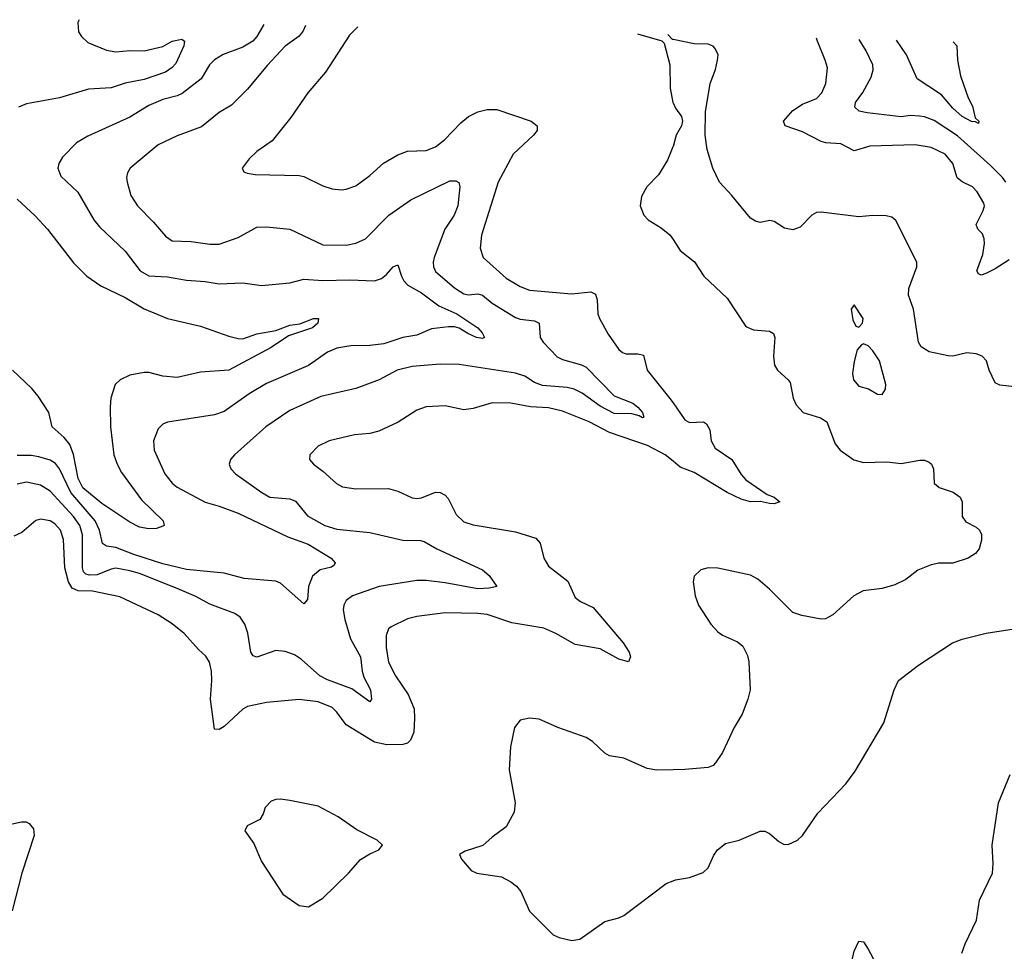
# Model space of a CAD drawing. Header units: inches. Extents: x 1552611 to 1694776, y 811966 to 917215.
# Tile 248 of 256: x 1587221 to 1591409, y 912898 to 916862. Entities that reach past the tile are written whole.
import ezdxf

# ---------------------------------------------------------------- set-up
doc = ezdxf.new("R2010")
doc.units = ezdxf.units.IN
doc.header["$MEASUREMENT"] = 0
doc.layers.add('B5981', color=7, linetype='Continuous')
doc.layers.add('B5991', color=7, linetype='Continuous')

msp = doc.modelspace()

# ---------------------------------------------------------------- linework, layer by layer
at = {"layer": 'B5981', "color": 5}
for points, elevation in [([(1587473.2, 916861.8), (1587468.2, 916850), (1587471.5, 916810), (1587483.2, 916790), (1587510, 916765.4), (1587590, 916732.7), (1587630, 916724.5), (1587690, 916730.1), (1587750, 916729.6), (1587830, 916748.3), (1587870, 916770.1), (1587910, 916778.9), (1587921.3, 916770), (1587918.8, 916750), (1587885.2, 916674.8), (1587870, 916657.8), (1587841.2, 916638.8), (1587750, 916606.7), (1587670, 916591.8), (1587610, 916571.2), (1587514, 916566), (1587390, 916529.8), (1587250, 916503.9), (1587215.5, 916490)], 920), ([(1588259.5, 916842), (1588229.3, 916790), (1588211.9, 916770), (1588170, 916745), (1588085.9, 916714.1), (1588050, 916690.8), (1588028.1, 916670), (1587992.1, 916610), (1587912, 916548), (1587890, 916537.7), (1587830, 916522.3), (1587770, 916496.5), (1587690, 916447.6), (1587510, 916366.4), (1587462.8, 916337.2), (1587403.4, 916276.6), (1587386.7, 916250), (1587383.1, 916230), (1587396.5, 916196.5), (1587467.7, 916127.7), (1587536.5, 916010), (1587560.6, 915980.6), (1587670, 915876.9), (1587733.4, 915793.4), (1587770, 915771.7), (1587850, 915767.9), (1587930, 915752.8), (1588010, 915747.6), (1588070, 915737.7), (1588170, 915741.5), (1588250, 915731.4), (1588370, 915742.4), (1588430, 915757.6), (1588510, 915752.3), (1588625.6, 915754.4), (1588730, 915750.2), (1588759.3, 915760.7), (1588781.8, 915778.2), (1588810, 915810.4), (1588830, 915818.8), (1588844.2, 915770), (1588854.3, 915750), (1588872.3, 915732.3), (1588930, 915699.6), (1589004.4, 915644.4), (1589080.7, 915610), (1589170, 915551), (1589188.5, 915530), (1589198.4, 915510), (1589190, 915504.7), (1589164.5, 915510), (1589126.4, 915526.4), (1589090, 915549), (1589070, 915555.4), (1589044.9, 915555.1), (1588973, 915547), (1588910, 915519.1), (1588850, 915509.8), (1588770, 915482), (1588710, 915474.9), (1588630, 915473.7), (1588570, 915464.5), (1588530, 915447.2), (1588449, 915391), (1588270, 915313.3), (1588197.4, 915270), (1588090, 915194.5), (1588050, 915180.3), (1587850, 915148.6), (1587830, 915140.5), (1587810, 915120.7), (1587790.2, 915070), (1587792.6, 915030), (1587838.8, 914930), (1587869.1, 914890), (1587890, 914872.4), (1588010, 914808.4), (1588070, 914792.5), (1588150, 914761.9), (1588360.9, 914660.9), (1588447.7, 914630), (1588546, 914570), (1588563.1, 914550), (1588558.7, 914541.3), (1588547.5, 914532.5), (1588498.6, 914521.4), (1588466.4, 914493.6), (1588449.2, 914450), (1588445.7, 914394.3), (1588430, 914376.2), (1588330, 914463.5), (1588310, 914473.3), (1588175.6, 914484.4), (1588090, 914506.5), (1587930, 914521.8), (1587830, 914546), (1587706.1, 914586.1), (1587630, 914616.4), (1587590, 914621), (1587573.6, 914633.6), (1587560.1, 914690), (1587541.3, 914730), (1587438.6, 914850), (1587390, 914950.8), (1587373.4, 914973.4), (1587350, 914987.4), (1587301.9, 915001.9), (1587270, 915008.1), (1587210, 915007.7)], 940), ([(1588435.9, 916837.5), (1588426, 916814), (1588410, 916791.6), (1588350, 916748.5), (1588273.4, 916666.6), (1588190, 916566), (1588122.4, 916497.6), (1588070, 916467.4), (1587994.6, 916405.4), (1587890, 916367.1), (1587810, 916328.7), (1587690.3, 916230), (1587678.9, 916210), (1587674.6, 916190), (1587677.7, 916170), (1587693.6, 916113.6), (1587722.3, 916070), (1587790, 916000.9), (1587840.5, 915940.5), (1587870, 915920.8), (1587950, 915917.7), (1588030, 915906), (1588070, 915907.3), (1588150, 915935.2), (1588230, 915979.1), (1588270, 915980.7), (1588370, 915970.2), (1588510, 915904.3), (1588610, 915902.7), (1588650, 915910.2), (1588691.1, 915928.9), (1588791, 916030), (1588884.2, 916095.8), (1589050, 916176.5), (1589076.5, 916176.5), (1589088.8, 916168.8), (1589093, 916150), (1589085.2, 916070), (1589068.5, 916030), (1589029.3, 915970), (1588983.9, 915850), (1588979.4, 915830), (1588981.3, 915810), (1588990.2, 915790), (1589070, 915720.5), (1589110, 915694.8), (1589130, 915690.8), (1589170, 915695.9), (1589190, 915690.1), (1589230, 915655.7), (1589330, 915594.4), (1589350, 915587.5), (1589410, 915580.6), (1589430.2, 915570.2), (1589434.5, 915510), (1589447.5, 915490), (1589506.9, 915426.9), (1589530, 915415.3), (1589610, 915393.1), (1589630, 915383.2), (1589750, 915261.6), (1589828.9, 915230), (1589850, 915213.4), (1589870.2, 915190), (1589875.5, 915170), (1589870, 915167.7), (1589856.1, 915176.1), (1589824.2, 915184.2), (1589750, 915186.5), (1589690, 915216.7), (1589612.8, 915272.8), (1589579.8, 915290), (1589550, 915297.1), (1589445, 915305), (1589410, 915318.4), (1589370, 915344.7), (1589330, 915357.5), (1589090, 915394.5), (1589010, 915395.4), (1588890, 915386.6), (1588826, 915370), (1588750, 915329.8), (1588650, 915293.1), (1588502.2, 915257.8), (1588370, 915199), (1588267.7, 915130), (1588134, 915010), (1588117.6, 914990), (1588112.4, 914970), (1588118.4, 914950), (1588138.4, 914930), (1588250.3, 914850), (1588285.3, 914830), (1588370, 914822.4), (1588393.7, 914813.7), (1588444.4, 914750), (1588518.9, 914710), (1588570, 914693.6), (1588710, 914679.3), (1588850, 914646.5), (1588925.5, 914645.5), (1588941.4, 914641.4), (1588994.9, 914610), (1589190, 914520.3), (1589217.2, 914497.2), (1589251, 914450), (1589217.3, 914442.7), (1589170, 914439.9), (1589030, 914465.3), (1588950, 914475.5), (1588910, 914475.5), (1588750, 914449.9), (1588635.8, 914410), (1588610, 914390.9), (1588600.2, 914370), (1588597.1, 914350), (1588603.8, 914310), (1588627.4, 914227.4), (1588670.1, 914150), (1588677.2, 914090), (1588684.6, 914064.6), (1588712.8, 914010), (1588717, 913970), (1588710, 913959.5), (1588634.2, 914014.2), (1588530, 914052.5), (1588496.9, 914070), (1588419.7, 914139.7), (1588390, 914159.4), (1588350, 914172.8), (1588310, 914177.8), (1588230, 914149.7), (1588214.3, 914154.3), (1588204.7, 914170), (1588191.5, 914251.5), (1588178.3, 914290), (1588158.8, 914318.8), (1588135.7, 914335.7), (1588030, 914375), (1587970, 914407.1), (1587890, 914441.6), (1587730, 914505.1), (1587690, 914516.9), (1587630, 914528), (1587610, 914524.3), (1587550, 914499.6), (1587517.8, 914497.8), (1587502.4, 914502.4), (1587492, 914512), (1587487.3, 914530), (1587488.1, 914670), (1587477.2, 914710), (1587450, 914748.4), (1587350, 914855.7), (1587310, 914881.1), (1587250, 914894), (1587210, 914885.4)], 960), ([(1588658.6, 916831.9), (1588623.8, 916796.2), (1588521, 916639), (1588446.7, 916550), (1588373.8, 916446.2), (1588294.3, 916345.7), (1588230, 916300.9), (1588196.3, 916270), (1588166.8, 916230), (1588174.8, 916214.8), (1588188.2, 916208.2), (1588222.8, 916202.8), (1588410, 916198.4), (1588430, 916194), (1588510, 916154.9), (1588550, 916142), (1588590, 916137.6), (1588610, 916140.3), (1588650, 916155.3), (1588710, 916198.9), (1588768.1, 916251.9), (1588830, 916287.2), (1588870, 916301.7), (1588950, 916305.8), (1588990, 916320.2), (1589028.5, 916350), (1589097, 916423), (1589130, 916449.2), (1589170, 916469.2), (1589210, 916479.7), (1589250, 916479.7), (1589396.3, 916430), (1589421.6, 916410), (1589422, 916390), (1589406, 916370), (1589319.6, 916290), (1589256.5, 916170), (1589185.2, 915945.2), (1589179.7, 915890), (1589192.8, 915850), (1589290, 915762), (1589350, 915726.3), (1589390, 915710.2), (1589570, 915695), (1589650, 915703.2), (1589670, 915693.7), (1589677.1, 915670), (1589679.5, 915610), (1589687.2, 915590), (1589723.6, 915523.6), (1589770, 915458.9), (1589785.1, 915445.1), (1589799.8, 915439.8), (1589850, 915440.6), (1589873.9, 915433.9), (1589890.2, 915370), (1589986.7, 915250), (1590000, 915230.8)], 980), ([(1589849, 916801.9), (1589952, 916772), (1589962, 916762), (1589986, 916670), (1589988.4, 916570), (1589999.1, 916510), (1590000, 916508.1)], 1020), ([(1590000, 916777.6), (1589998, 916778), (1589977.9, 916798.6)], 1020), ([(1590000, 916322.2), (1589999.5, 916320.5), (1589976.2, 916263.8), (1589938, 916202), (1589888, 916150), (1589865.5, 916110), (1589860.5, 916070), (1589875.5, 916030), (1589894, 916010), (1589950, 915975.8), (1589987, 915947), (1590000, 915926.5)], 1020), ([(1587210, 916097.7), (1587287, 916027), (1587339.6, 915970), (1587450, 915827.4), (1587506.5, 915770), (1587565.8, 915730), (1587670, 915680.1), (1587750, 915631.4), (1587850, 915590.2), (1587990, 915557.3), (1588110, 915514.7), (1588150, 915504.9), (1588170, 915504), (1588230, 915525.4), (1588310, 915539.3), (1588370, 915562), (1588412.3, 915567.8), (1588470, 915591), (1588492.4, 915590), (1588488.5, 915570), (1588466.7, 915550), (1588364.1, 915515.9), (1588290, 915467.3), (1588110, 915369.9), (1587990, 915361.5), (1587890, 915339.9), (1587830, 915345.6), (1587770, 915361), (1587750, 915361), (1587690, 915349.8), (1587648.2, 915330), (1587626.7, 915310), (1587608.3, 915251.7), (1587605.4, 915214.6), (1587607.5, 915130), (1587621.7, 915010), (1587635.2, 914970), (1587654.5, 914934.5), (1587739, 914819), (1587830.6, 914730), (1587834.8, 914710), (1587830, 914706), (1587803.4, 914696.6), (1587770, 914695.6), (1587730, 914703), (1587690, 914724.4), (1587570, 914802.6), (1587490, 914869.9), (1587469.6, 914910), (1587450, 915011.1), (1587433.5, 915053.5), (1587410, 915083.4), (1587358.9, 915130), (1587344.2, 915190), (1587299.5, 915259.5), (1587272.2, 915292.2), (1587190, 915369.8)], 920), ([(1590000, 914982.7), (1589966.8, 915010), (1589890.9, 915050), (1589730, 915105.9), (1589643.1, 915150), (1589530, 915196.1), (1589470.2, 915209.8), (1589393.8, 915213.8), (1589310, 915230.7), (1589230, 915231.4), (1589150, 915207.8), (1589110, 915201.6), (1589030, 915219.4), (1588950, 915214.5), (1588910, 915199.7), (1588831, 915149), (1588748.6, 915111.4), (1588710, 915101.4), (1588644.6, 915095.4), (1588537.3, 915070), (1588490, 915047.6), (1588454.9, 915010), (1588453, 914990), (1588470.6, 914970), (1588510, 914941.3), (1588567.7, 914887.7), (1588593.8, 914873.8), (1588650, 914864.9), (1588790, 914866.7), (1588830, 914856.2), (1588890, 914827.3), (1588910, 914824.7), (1588930, 914827), (1588990, 914851.8), (1589010, 914850.2), (1589030, 914838.8), (1589044.1, 914824.1), (1589076.8, 914756.8), (1589110, 914724.9), (1589150, 914712), (1589330, 914683.2), (1589415.6, 914655.6), (1589434.1, 914634.1), (1589450.2, 914570), (1589470, 914536.9), (1589552.5, 914472.5), (1589583.6, 914403.6), (1589605.6, 914385.6), (1589660, 914360), (1589787.1, 914210), (1589813, 914170), (1589818.5, 914150), (1589810.2, 914129.8), (1589770, 914141.1), (1589690, 914184.1), (1589583.2, 914203.2), (1589501, 914250), (1589450, 914272.8), (1589314.7, 914294.7), (1589210, 914330.5), (1589170, 914335.6), (1589030, 914337.7), (1588910, 914322.9), (1588870, 914312.8), (1588801.1, 914278.9), (1588788.9, 914270), (1588779.1, 914240.9), (1588779.5, 914190), (1588790, 914128.5), (1588819.3, 914070), (1588873.7, 913990), (1588898.2, 913930), (1588900.9, 913890), (1588897.5, 913830), (1588883.6, 913796.4), (1588870, 913783.8), (1588850, 913777.7), (1588783.1, 913776.9), (1588730, 913787.9), (1588610, 913861.1), (1588570, 913915.7), (1588550, 913934.4), (1588490, 913958.8), (1588410.2, 913969.8), (1588270, 913956.8), (1588190, 913939.2), (1588170, 913928.6), (1588090, 913854.4), (1588070, 913840.8), (1588050, 913842.9), (1588032.5, 913970), (1588038.8, 914050), (1588036.8, 914090), (1588028, 914128), (1588013, 914153), (1587981.5, 914181.5), (1587920.5, 914250), (1587870, 914290.7), (1587809.7, 914330), (1587646.5, 914406.5), (1587530, 914429.9), (1587470, 914431.4), (1587443.5, 914443.5), (1587428, 914470), (1587413.2, 914530), (1587407.7, 914650), (1587393.9, 914690), (1587370, 914716.8), (1587350, 914729.8), (1587310, 914736.8), (1587288.9, 914731.1), (1587230, 914680.4), (1587195.2, 914664.8)], 980), ([(1590000, 913669.9), (1589931.7, 913668.3), (1589890, 913675.1), (1589790, 913719.7), (1589730, 913729.7), (1589710, 913741.3), (1589656.9, 913790), (1589630, 913806.9), (1589509.8, 913849.8), (1589430, 913885.6), (1589390, 913889.6), (1589350, 913880.9), (1589325.7, 913850), (1589307.9, 913767.9), (1589303.1, 913670), (1589329, 913530), (1589324.6, 913490), (1589290, 913427), (1589230, 913383.6), (1589191.5, 913348.5), (1589116.4, 913323.6), (1589091, 913310), (1589100.7, 913290), (1589141.3, 913241.3), (1589164.7, 913230), (1589270, 913214), (1589310, 913193.1), (1589334.2, 913174.2), (1589352.5, 913152.5), (1589390, 913068.9), (1589490, 912968), (1589515.8, 912955.8), (1589570, 912943.1), (1589604, 912950), (1589710, 913024.2), (1589770, 913040.4), (1589790, 913050.3), (1589970, 913185.5), (1590000, 913197.7)], 1020), ([(1587150, 913431.3), (1587228.1, 913448.1), (1587247.9, 913447.9), (1587261.8, 913441.8), (1587279, 913419), (1587281.8, 913390), (1587229.5, 913230.5), (1587188.3, 913070)], 980)]:
    msp.add_lwpolyline(points, dxfattribs=dict(at, elevation=elevation))
at = {"layer": 'B5981', "color": 5, "elevation": 1020}
msp.add_lwpolyline([(1588330, 913545.7), (1588310, 913544), (1588290, 913536.3), (1588264.4, 913510), (1588257.1, 913482.9), (1588242, 913458), (1588188.5, 913431.5), (1588178.8, 913410), (1588216.3, 913356.3), (1588250, 913280.5), (1588340.4, 913140.4), (1588410, 913092.2), (1588450, 913086.3), (1588510, 913123.6), (1588619.7, 913230), (1588670, 913288.7), (1588710, 913313), (1588749, 913330), (1588764, 913350), (1588741.2, 913370), (1588655.1, 913415.1), (1588575.1, 913470), (1588490, 913515.1), (1588370, 913539.7)], close=True, dxfattribs=at)
at = {"layer": 'B5991', "color": 5}
for points, elevation in [([(1591477.4, 915297.4), (1591390, 915306.9), (1591370, 915316.2), (1591344.4, 915370), (1591333.7, 915410), (1591314.5, 915430), (1591290, 915439.7), (1591250, 915444.5), (1591190.1, 915429.9), (1591170, 915431.2), (1591090, 915448.7), (1591055.8, 915470), (1591044.3, 915490), (1591023, 915630), (1591000.8, 915690), (1591002.3, 915717.7), (1591036.8, 915810), (1591037.6, 915830), (1590947.2, 916007.2), (1590930, 916021.6), (1590907, 916027), (1590850, 916028.4), (1590790, 916022.4), (1590630, 916043.5), (1590610, 916041.3), (1590590, 916029.7), (1590541, 915979), (1590510, 915967), (1590474.5, 915974.5), (1590430, 916002.7), (1590412.2, 916007.8), (1590370, 915999.2), (1590350, 916003.9), (1590330, 916017.4), (1590250, 916114.2), (1590197.2, 916170), (1590169.8, 916230), (1590144.7, 916310), (1590137.2, 916370), (1590138.3, 916470), (1590158.4, 916590), (1590180.5, 916650), (1590189.6, 916690), (1590191.7, 916711.7), (1590179.7, 916739.7), (1590170, 916749.3), (1590150, 916757), (1590090, 916759.3), (1590000, 916777.6)], 1020), ([(1591430, 915840.6), (1591370, 915801.7), (1591330, 915782.5), (1591310, 915775.1), (1591299.7, 915779.7), (1591292.5, 915792.5), (1591317.6, 915862.4), (1591324.9, 915910), (1591323.7, 915930), (1591315.6, 915950), (1591296.8, 915970), (1591289.3, 915990), (1591319.3, 916050), (1591324.3, 916070), (1591321.8, 916081.7), (1591292.9, 916130), (1591273.5, 916150), (1591230, 916171.2), (1591208.6, 916188.6), (1591190.5, 916250), (1591157.1, 916290), (1591098.2, 916318.2), (1591029.9, 916329.9), (1590837, 916323), (1590770, 916303.7), (1590713.4, 916333.4), (1590650, 916337.7), (1590630, 916344.1), (1590550, 916385.3), (1590477, 916410), (1590469.7, 916430), (1590510, 916475.8), (1590550, 916502.8), (1590610, 916527.1), (1590633, 916550), (1590649.8, 916590), (1590656.6, 916656.6), (1590647.4, 916690), (1590614, 916770), (1590610.3, 916782.7)], 980), ([(1591415.4, 916170), (1591401.2, 916190), (1591350, 916242), (1591210, 916367.2), (1591110, 916432.2), (1591070, 916448.2), (1591048, 916452), (1591010, 916454.2), (1590970, 916449), (1590825, 916465), (1590792.2, 916472.2), (1590773.3, 916490), (1590776.3, 916510), (1590807.5, 916552.5), (1590843.4, 916616.6), (1590851.9, 916648.1), (1590849.9, 916670), (1590821.6, 916730), (1590791.4, 916778.1)], 960), ([(1591191.7, 916768), (1591207.7, 916750), (1591210.5, 916690), (1591222.5, 916622.5), (1591254.8, 916530), (1591273.8, 916493.8), (1591284.7, 916444.7), (1591301, 916430), (1591299.8, 916420.2), (1591286.9, 916426.9), (1591270, 916428), (1591230, 916449.2), (1591190, 916484.7), (1591141.7, 916541.7), (1591037.7, 916610), (1590992.6, 916712.6), (1590951, 916774.1)], 940), ([(1590000, 916508.1), (1590010, 916486), (1590036.3, 916450), (1590040.5, 916430), (1590036.3, 916410), (1590013, 916370), (1590000, 916322.2)], 1020), ([(1590000, 915926.5), (1590030, 915879.5), (1590090.9, 915830.9), (1590131.1, 915771.1), (1590230, 915677.1), (1590310, 915556.4), (1590342.7, 915542.7), (1590410, 915536.9), (1590426.7, 915526.7), (1590432.3, 915510), (1590427, 915430), (1590431.8, 915391.8), (1590444.4, 915370), (1590489.2, 915330), (1590497.5, 915317.5), (1590511, 915251), (1590523.4, 915223.4), (1590554, 915190), (1590627.3, 915167.3), (1590653.7, 915150), (1590690, 915057.3), (1590710.4, 915030), (1590769.3, 914989.3), (1590810, 914977.7), (1590910, 914980.2), (1590970, 914972.8), (1591050, 914987.3), (1591070, 914986.9), (1591090, 914979.5), (1591099.5, 914970), (1591107.9, 914950), (1591110.4, 914890), (1591131.3, 914871.3), (1591191.6, 914851.6), (1591220.9, 914830), (1591229.1, 914810), (1591230, 914747.7), (1591245.8, 914725.8), (1591290, 914703.1), (1591304.2, 914690), (1591311.8, 914671.8), (1591312.7, 914647.3), (1591302.8, 914610), (1591286, 914590), (1591255.8, 914570), (1591190, 914548.9), (1591130, 914548.7), (1591097.3, 914542.7), (1591040.6, 914519.4), (1590990, 914479.7), (1590943, 914457), (1590890, 914441.7), (1590808.2, 914431.8), (1590769.2, 914410.8), (1590679.5, 914330), (1590648, 914312), (1590630, 914310.9), (1590547.2, 914327.2), (1590510, 914339.7), (1590410, 914438.9), (1590360.5, 914480.5), (1590330, 914498.3), (1590190, 914528.3), (1590150, 914529.6), (1590118.4, 914521.6), (1590090, 914494), (1590084.9, 914470), (1590093.4, 914410), (1590108.7, 914370), (1590161.1, 914290), (1590190, 914256.5), (1590210, 914242.4), (1590274.4, 914214.4), (1590296.6, 914196.6), (1590316.9, 914156.9), (1590322, 914130), (1590327.6, 914010), (1590317.4, 913970), (1590293.4, 913906.6), (1590259.6, 913850), (1590210, 913743.7), (1590180.8, 913699.2), (1590170, 913688), (1590150, 913680.4), (1590050, 913671.1), (1590000, 913669.9)], 1020), ([(1590000, 915230.8), (1590050, 915158.5), (1590070, 915147.3), (1590130, 915151.3), (1590142.4, 915142.4), (1590156.6, 915116.6), (1590162.2, 915070), (1590179.3, 915039.3), (1590250.2, 914990), (1590290, 914926), (1590310, 914903.2), (1590401, 914841), (1590430.5, 914830), (1590454.8, 914810), (1590430, 914802), (1590410, 914802.6), (1590371.9, 914811.9), (1590329.3, 914810.7), (1590290, 914821.3), (1590230, 914850.4), (1590090, 914934.5), (1590030, 914958.1), (1590000, 914982.7)], 980), ([(1590000, 913197.7), (1590010, 913201.8), (1590070, 913211.6), (1590127.6, 913232.4), (1590150, 913253.4), (1590173.9, 913306.1), (1590189.7, 913330), (1590222.9, 913357.1), (1590281.2, 913370), (1590370, 913408.9), (1590390, 913409), (1590410, 913399), (1590450, 913364.6), (1590470, 913353.4), (1590490, 913352), (1590530, 913370.4), (1590550, 913390.5), (1590615.2, 913484.8), (1590735.1, 913610), (1590775.3, 913664.7), (1590896.9, 913870), (1590940.4, 914010), (1590959.1, 914050), (1591044.2, 914115.8), (1591188.2, 914210), (1591230, 914226.5), (1591331.5, 914251.5), (1591470, 914272.2)], 1020), ([(1591228.5, 912890), (1591242.7, 912930), (1591290.8, 913030), (1591304.2, 913115.8), (1591358.5, 913230), (1591362.2, 913270), (1591358, 913350), (1591383.8, 913530), (1591434.6, 913650)], 980), ([(1590751.2, 912810), (1590770, 912898), (1590790, 912940.5), (1590810, 912938.4), (1590830, 912906.7), (1590892.6, 912790)], 980)]:
    msp.add_lwpolyline(points, dxfattribs=dict(at, elevation=elevation))
at = {"layer": 'B5991', "color": 5, "elevation": 1040}
for points in [[(1590770, 915648), (1590758, 915630), (1590764.7, 915584.7), (1590778, 915558), (1590790, 915554), (1590806, 915570), (1590808, 915590)], [(1590810, 915482), (1590801, 915479), (1590782.5, 915457.5), (1590770, 915408), (1590763.9, 915356.1), (1590767.4, 915330), (1590790, 915303.1), (1590831.7, 915291.7), (1590870, 915268), (1590890, 915267.3), (1590903.7, 915290), (1590904.5, 915310), (1590877.6, 915410), (1590850, 915453.2), (1590830, 915474)]]:
    msp.add_lwpolyline(points, close=True, dxfattribs=at)

doc.saveas('drawing.dxf')
